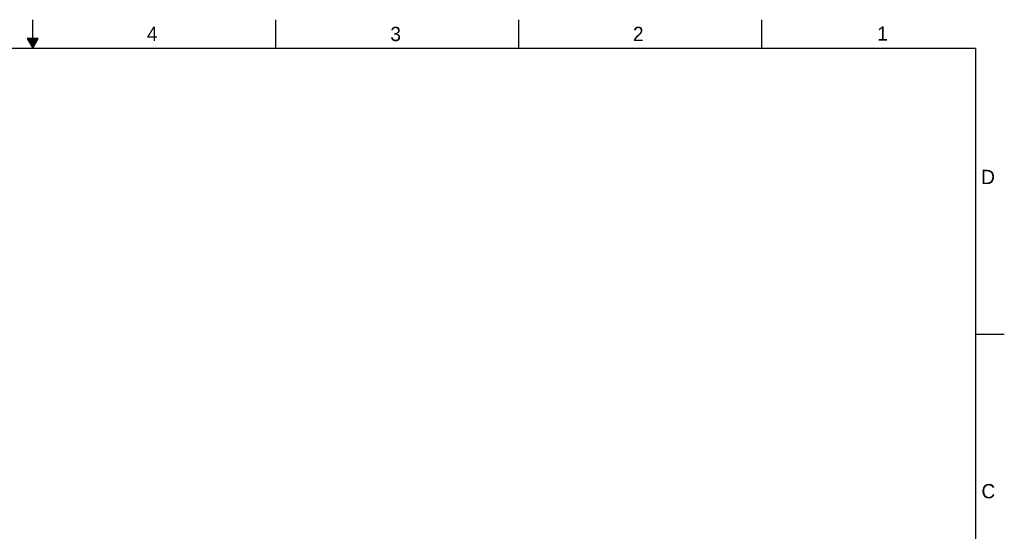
# Model space of a CAD drawing. Header units: inches. Extents: x 0 to 34, y 0 to 22.
# Tile 42 of 42: x 16.8 to 34, y 13 to 22. Entities that reach past the tile are written whole.
import ezdxf

# ---------------------------------------------------------------- set-up
doc = ezdxf.new("R2010")
doc.units = ezdxf.units.IN
doc.header["$LTSCALE"] = 1.87
doc.header["$MEASUREMENT"] = 0
doc.layers.get('0').update_dxf_attribs({"linetype": 'CONTINUOUS'})
doc.styles.add('TEXTSTYLE_2', font='txt')

msp = doc.modelspace()

# ---------------------------------------------------------------- linework, layer by layer
at = {"color": 2, "linetype": 'CONTINUOUS'}
for p, q in [((17, 21.5), (17, 22)), ((21.25, 22), (21.25, 21.5)), ((25.5, 22), (25.5, 21.5)), ((29.75, 22), (29.75, 21.5)), ((16.902, 21.6697), (17, 21.5)), ((17.098, 21.6697), (16.902, 21.6697)), ((16.9076, 21.66), (17.0924, 21.66)), ((16.9134, 21.65), (17.0866, 21.65)), ((16.9192, 21.64), (17.0808, 21.64)), ((16.925, 21.63), (17.0751, 21.63)), ((16.9307, 21.62), (17.0693, 21.62)), ((16.9365, 21.61), (17.0635, 21.61)), ((16.9423, 21.6), (17.0578, 21.6)), ((16.9481, 21.59), (17.052, 21.59)), ((16.9538, 21.58), (17.0462, 21.58)), ((16.9596, 21.57), (17.0404, 21.57)), ((16.9654, 21.56), (17.0347, 21.56)), ((16.9712, 21.55), (17.0289, 21.55)), ((16.9769, 21.54), (17.0231, 21.54)), ((17, 21.5), (17.098, 21.6697)), ((16.9827, 21.53), (17.0173, 21.53)), ((16.9885, 21.52), (17.0116, 21.52)), ((16.9942, 21.51), (17.0058, 21.51)), ((33.5, 16.5), (34, 16.5))]:
    msp.add_line(p, q, dxfattribs=at)
at = {"color": 7, "linetype": 'CONTINUOUS', "const_width": 0.02}
for points in [[(33.5, 21.5), (0.5, 21.5)], [(33.5, 0.5), (33.5, 21.5)]]:
    msp.add_lwpolyline(points, dxfattribs=at)

# ---------------------------------------------------------------- texts
at = {"color": 2, "linetype": 'CONTINUOUS', "char_height": 0.25, "width": 0.25, "attachment_point": 1, "line_spacing_factor": 0.9, "style": 'TEXTSTYLE_2'}
for s, insert in [('3', (23.257, 21.8759)), ('2', (27.5025, 21.8762)), ('1', (31.7781, 21.8826)), ('4', (18.9977, 21.8777)), ('D', (33.5947, 19.3736)), ('C', (33.6004, 13.8767))]:
    msp.add_mtext(s, dxfattribs=dict(at, insert=insert))

doc.saveas('drawing.dxf')
